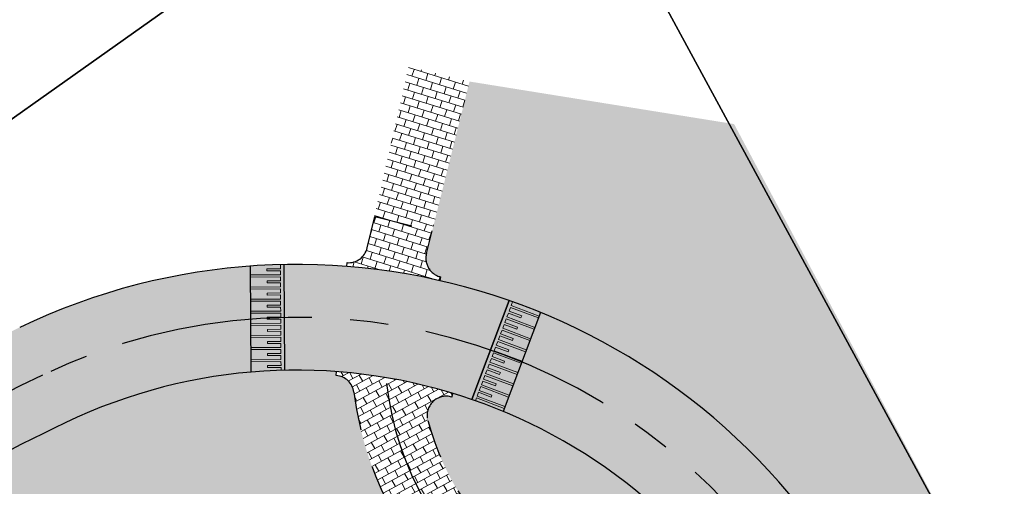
# Model space of a CAD drawing. Header units: metres. Extents: x 149090 to 161988, y 479090 to 487021.
# Tile 38 of 72: x 149228 to 149279, y 486721 to 486745. Entities that reach past the tile are written whole.
import ezdxf

# ---------------------------------------------------------------- set-up
doc = ezdxf.new("R2010")
doc.units = ezdxf.units.M
doc.linetypes.add('AM-AS', pattern=[16, 10, -2, 2, -2])
doc.linetypes.add('XX-HIDDEN', pattern=[4, 2, -2])
for name, color, linetype, lineweight, true_color in [('B-WE-KG-GRENS_PERCEEL-GV', 1, 'Continuous', 30, 0xff0000), ('IRP-V-verharding-rijbaan', 7, 'Continuous', 0, 0xffb061), ('N-WE-GR-STADSLANDBOUW-A', 7, 'Continuous', 35, 0xffff9e)]:
    doc.layers.add(name, color=color, linetype=linetype, lineweight=lineweight, true_color=true_color)
for name, color, linetype, lineweight in [('N-WE-AM-AS_FIETSPAD-G', 3, 'AM-AS', 30), ('N-WE-AM-AS_WEG-G', 10, 'AM-AS', 30), ('N-WE-VH-KANTOPSLUITING_VOORKANTBAND-G', 190, 'Continuous', 30), ('N-WE-VH-KANTVERHARDING-G', 7, 'Continuous', 30), ('N-WE-VH-MATERIAALGRENS-G', 7, 'XX-HIDDEN', 25), ('N-WE-VH-VERHARDING_ASFALT-A', 252, 'Continuous', 18), ('N-WE-VH-VERHARDING_TEGEL-A', 252, 'Continuous', 18), ('VRK-ontwerp', 2, 'Continuous', 0)]:
    doc.layers.add(name, color=color, linetype=linetype, lineweight=lineweight)

msp = doc.modelspace()

# ---------------------------------------------------------------- hatches: boundary and pattern name
at = {"layer": 'IRP-V-verharding-rijbaan', "transparency": 33554610}
h = msp.add_hatch(color=256, dxfattribs=at)
h.dxf.hatch_style = 1
edge = h.paths.add_edge_path()
edge.add_arc((149242.2671261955, 486698.7022529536), 33.48099544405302, 70.73830509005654, 91.14276036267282)
edge.add_line((149241.5993943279, 486732.1765892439), (149241.6339515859, 486726.676697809))
edge.add_arc((149242.2624584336, 486698.6837526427), 27.99999999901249, 71.02087204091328, 91.28620766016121, ccw=False)
edge.add_line((149251.3687218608, 486725.1615917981), (149253.3119488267, 486730.3090393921))
at = {"layer": 'N-WE-GR-STADSLANDBOUW-A', "transparency": 33554559}
h = msp.add_hatch(color=256, dxfattribs=at)
h.dxf.hatch_style = 1
edge = h.paths.add_edge_path()
edge.add_line((149297.8275541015, 486679.1480360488), (149296.0659132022, 486682.4151016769))
edge.add_line((149296.0659132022, 486682.4151016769), (149294.5255715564, 486681.5845310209))
edge.add_line((149294.5255715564, 486681.5845310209), (149279.1946076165, 486710.0166963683))
edge.add_line((149279.1946076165, 486710.0166963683), (149280.3471912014, 486710.8333473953))
edge.add_line((149280.3471912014, 486710.8333473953), (149265.0385, 486739.4975))
edge.add_line((149265.0385, 486739.4975), (149251.256, 486741.7119999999))
edge.add_line((149251.256, 486741.7119999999), (149249.236425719, 486733.6354659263))
edge.add_line((149249.236425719, 486733.6354659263), (149249.0099454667, 486732.7571360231))
edge.add_arc((149249.9800755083, 486732.5145505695), 0.999999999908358, 165.9608136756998, 256.5024593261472)
edge.add_line((149249.746671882, 486731.5421706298), (149249.6999911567, 486731.3476946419))
edge.add_arc((149242.262458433, 486698.683752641), 33.50000000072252, 28.939284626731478, 77.17253572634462, ccw=False)
edge.add_line((149271.5794126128, 486714.8938173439), (149284.241154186, 486691.9942358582))
edge.add_line((149284.241154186, 486691.9942358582), (149289.9077093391, 486681.6743884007))
edge.add_arc((149295.2098063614, 486684.5869062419), 6.049379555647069, 208.7806227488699, 286.8423794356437)
edge.add_arc((149300.4144988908, 486671.5319335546), 8.043463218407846, 108.76097020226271, 115.41437207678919, ccw=False)
h = msp.add_hatch(color=256, dxfattribs=at)
h.dxf.hatch_style = 1
edge = h.paths.add_edge_path()
edge.add_line((149249.9229517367, 486713.7618953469), (149267.1760614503, 486682.5585265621))
edge.add_arc((147531.5686176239, 485722.8985022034), 1983.249999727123, 28.33407760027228, 28.939284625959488, ccw=False)
edge.add_line((149277.2157995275, 486664.1723612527), (149305.206875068, 486612.2612817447))
edge.add_arc((151080.3405962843, 487569.4346357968), 2016.749998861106, 208.3340776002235, 208.9260292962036)
edge.add_line((149315.1904795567, 486593.9728870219), (149331.387947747, 486564.6627035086))
edge.add_line((149331.387947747, 486564.6627035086), (149330.4232587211, 486564.1341291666))
edge.add_line((149330.4232587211, 486564.1341291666), (149332.4788345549, 486560.4144549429))
edge.add_line((149332.4788345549, 486560.4144549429), (149334.3204739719, 486561.4236879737))
edge.add_line((149334.3204739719, 486561.4236879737), (149334.5733561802, 486561.5628665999))
edge.add_arc((149333.5723198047, 486563.2943186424), 2.000000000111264, 300.0342889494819, 388.9260292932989)
edge.add_line((149335.3228095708, 486564.2616787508), (149318.0350254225, 486595.5448472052))
edge.add_line((149318.0350254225, 486595.5448472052), (149308.0675095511, 486613.8037701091))
edge.add_line((149308.0675095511, 486613.8037701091), (149280.0764340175, 486665.7148496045))
edge.add_line((149280.0764340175, 486665.7148496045), (149270.0202435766, 486684.1311447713))
edge.add_line((149270.0202435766, 486684.1311447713), (149264.8221624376, 486693.5322119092))
edge.add_line((149264.8221624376, 486693.5322119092), (149256.3133393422, 486708.9209707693))
edge.add_arc((149243.842694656, 486702.0256447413), 14.2499999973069, 28.93928462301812, 53.58854308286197)
edge.add_arc((149262.8372489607, 486727.7784486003), 17.75000000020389, 187.2540888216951, 233.58854307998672, ccw=False)
edge.add_arc((149244.238425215, 486725.4114483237), 0.9988383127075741, 7.230319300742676, 85.83467601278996)
edge.add_line((149244.3109754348, 486726.407648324), (149244.3257519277, 486726.6076280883))
edge.add_arc((149242.2624584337, 486698.68375264), 28.00000000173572, 85.77409785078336, 97.8981777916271)
edge.add_arc((149242.3096729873, 486698.4732917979), 28.21495791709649, 97.93441867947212, 116.7738477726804)
edge.add_arc((149281.9347839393, 486615.6770867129), 119.9999999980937, 115.8569568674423, 125.2077496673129)
edge.add_line((149212.7496436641, 486713.7251176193), (149206.9970025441, 486709.6701188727))
edge.add_line((149206.9970025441, 486709.6701188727), (149157.0406436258, 486674.4146711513))
edge.add_line((149157.0406436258, 486674.4146711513), (149160.5542416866, 486669.4493138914))
edge.add_line((149160.5542416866, 486669.4493138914), (149221.5969439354, 486712.482837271))
edge.add_line((149221.5969439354, 486712.482837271), (149226.7683010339, 486713.8272838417))
edge.add_line((149226.7683010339, 486713.8272838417), (149232.3592129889, 486717.7945061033))
edge.add_arc((149239.3338475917, 486707.9069229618), 12.09999290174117, 28.939269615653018, 125.19888548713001, ccw=False)
h = msp.add_hatch(color=256, dxfattribs=at)
h.dxf.hatch_style = 1
edge = h.paths.add_edge_path()
edge.add_arc((147531.5686163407, 485722.8985015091), 1997.250001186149, 28.43090169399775, 28.93928462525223)
edge.add_line((149279.4279229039, 486689.3328819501), (149266.5027870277, 486712.6982618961))
edge.add_arc((149242.2624584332, 486698.6837526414), 28.00000000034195, 30.03428894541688, 73.12051696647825)
edge.add_line((149250.3925258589, 486725.4774459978), (149250.3344539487, 486725.2860624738))
edge.add_arc((149250.0440943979, 486724.3291448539), 0.9999999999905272, 73.12051696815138, 195.0893361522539)
edge.add_arc((149262.8372489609, 486727.7784486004), 14.2500000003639, 195.0893361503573, 233.5885430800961)
edge.add_arc((149243.8426946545, 486702.0256447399), 17.74999999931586, 28.9392846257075, 53.58854308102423, ccw=False)
edge.add_line((149259.3763047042, 486710.6145596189), (149267.8851277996, 486695.2258007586))
edge.add_line((149267.8851277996, 486695.2258007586), (149273.0832089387, 486685.8247336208))
edge.add_line((149273.0832089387, 486685.8247336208), (149281.1070208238, 486671.1697623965))
edge.add_arc((149282.8384728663, 486672.1707987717), 1.999999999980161, 210.0342889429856, 298.3591474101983)
edge.add_line((149283.7884666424, 486670.4108238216), (149287.5297416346, 486672.4302775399))
edge.add_arc((149287.0547447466, 486673.3102650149), 0.9999999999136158, 298.3591474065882, 388.4309016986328)
at = {"layer": 'N-WE-VH-VERHARDING_ASFALT-A', "transparency": 33554585}
h = msp.add_hatch(color=256, dxfattribs=at)
h.dxf.hatch_style = 1
edge = h.paths.add_edge_path()
edge.add_line((149121.242115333, 486655.8865141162), (149124.4150500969, 486651.3940214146))
edge.add_line((149124.4150500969, 486651.3940214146), (149212.7496436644, 486713.7251176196))
edge.add_arc((149281.9347839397, 486615.6770867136), 119.9999999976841, 115.85695686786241, 125.2077496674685, ccw=False)
edge.add_arc((149242.2913538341, 486698.5259198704), 28.15972074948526, 94.90312204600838, 116.78880705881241, ccw=False)
edge.add_line((149239.88450832, 486726.5825940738), (149239.8498613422, 486732.0967647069))
edge.add_arc((149242.2850499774, 486698.5526342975), 33.63240741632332, 94.15219261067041, 116.6473507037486)
edge.add_arc((149281.9347839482, 486615.6770866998), 125.5000000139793, 115.8569568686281, 125.2077496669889)
edge.add_line((149209.5786580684, 486718.2189857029), (149121.242115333, 486655.8865141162))
h = msp.add_hatch(color=256, dxfattribs=at)
h.dxf.hatch_style = 1
edge = h.paths.add_edge_path()
edge.add_line((149254.9483780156, 486729.6888722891), (149253.00656293, 486724.5403614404))
edge.add_arc((149242.2624584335, 486698.6837526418), 27.9999999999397, 30.034288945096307, 67.43582373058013, ccw=False)
edge.add_line((149266.5027870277, 486712.6982618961), (149284.2411395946, 486680.5778089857))
edge.add_line((149284.2411395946, 486680.5778089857), (149289.0692612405, 486683.2104562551))
edge.add_line((149289.0692612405, 486683.2104562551), (149283.5730265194, 486693.2025881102))
edge.add_line((149283.5730265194, 486693.2025881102), (149271.2642801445, 486715.4511119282))
edge.add_arc((149242.2624584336, 486698.6837526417), 33.49999999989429, 30.03428894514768, 67.7477992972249)
at = {"layer": 'N-WE-VH-VERHARDING_TEGEL-A'}
h = msp.add_hatch(dxfattribs=at)
h.set_pattern_fill('AVH-TEGEL_150X300_HALFST', color=256, scale=2.5, angle=39.5992631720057, pattern_type=2)
h.set_pattern_definition([(342.731598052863, (-153131.4263289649, 817689.4507283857), (0.1113181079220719, 0.3580967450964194), []), (72.73159805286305, (-153131.4263289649, 817689.4507283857), (-0.7161934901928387, 0.2226362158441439), [0.3749999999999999, -0.3749999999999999]), (72.73159805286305, (-153131.0682322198, 817689.3394102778), (-0.7161934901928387, 0.2226362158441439), [-0.3749999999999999, 0.3749999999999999])])
edge = h.paths.add_edge_path()
edge.add_line((149249.6999911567, 486731.3476946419), (149249.746671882, 486731.5421706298))
edge.add_arc((149249.9793646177, 486732.5141195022), 0.9994150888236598, 165.9269525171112, 256.5363204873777, ccw=False)
edge.add_line((149249.0099454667, 486732.7571360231), (149251.256, 486741.7119999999))
edge.add_line((149251.256, 486741.7119999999), (149248.083, 486742.4764999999))
edge.add_line((149248.083, 486742.4764999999), (149245.9216929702, 486733.0467686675))
edge.add_arc((149244.9491668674, 486733.2795878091), 1.000005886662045, 265.4253429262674, 346.53697732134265, ccw=False)
edge.add_line((149244.8694083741, 486732.2827676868), (149244.8516465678, 486732.0835579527))
edge.add_arc((149242.2619970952, 486698.6813177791), 33.50247652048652, 77.17269093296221, 85.56677136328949, ccw=False)
h = msp.add_hatch(dxfattribs=at)
h.set_pattern_fill('AVH-TEGEL_150X300_HALFST', color=256, scale=2.5, angle=85.45968935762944, pattern_type=2)
h.set_pattern_definition([(28.59202423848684, (150053.3629572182, 485426.806183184), (-0.1794636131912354, 0.3292686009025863), []), (118.5920242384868, (150053.3629572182, 485426.806183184), (-0.6585372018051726, -0.3589272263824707), [0.375, -0.375]), (118.5920242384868, (150053.6922258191, 485426.9856467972), (-0.6585372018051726, -0.3589272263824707), [-0.375, 0.375])])
edge = h.paths.add_edge_path()
edge.add_line((149267.8851277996, 486695.2258007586), (149259.3763047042, 486710.6145596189))
edge.add_arc((149243.8426946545, 486702.0256447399), 17.74999999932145, 28.93928462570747, 53.58854308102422)
edge.add_arc((149262.8372489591, 486727.7784485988), 14.24999999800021, 212.8337338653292, 233.5885430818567, ccw=False)
edge.add_arc((149262.8372489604, 486727.7784486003), 14.24999999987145, 195.0893361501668, 212.8337338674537, ccw=False)
edge.add_arc((149250.0440943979, 486724.3291448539), 1.000000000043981, 73.12051696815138, 195.0893361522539, ccw=False)
edge.add_line((149250.3344539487, 486725.2860624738), (149250.3925258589, 486725.4774459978))
edge.add_arc((149242.2624584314, 486698.683752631), 28.00000001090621, 73.12051696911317, 85.77409784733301)
edge.add_line((149244.3257519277, 486726.6076280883), (149244.3109754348, 486726.407648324))
edge.add_arc((149244.238425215, 486725.4114483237), 0.9988383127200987, 7.2303193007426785, 85.83467601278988, ccw=False)
edge.add_arc((149262.8372489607, 486727.7784486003), 17.75000000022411, 187.2540888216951, 233.5885430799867)
edge.add_arc((149243.8426946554, 486702.0256447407), 14.2499999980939, 28.93928462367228, 53.58854308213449, ccw=False)
edge.add_line((149256.3133393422, 486708.9209707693), (149264.8221624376, 486693.5322119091))
edge.add_line((149264.8221624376, 486693.5322119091), (149267.8851277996, 486695.2258007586))
at = {"layer": 'VRK-ontwerp', "true_color": 0x636466, "transparency": 33554602}
h = msp.add_hatch(color=251, dxfattribs=at)
edge = h.paths.add_edge_path()
edge.add_arc((149242.2624584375, 486698.683752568), 33.50000007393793, 91.47624491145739, 94.12989259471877)
edge.add_line((149239.8498613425, 486732.0967647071), (149239.8527275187, 486731.6406041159))
edge.add_line((149239.8527275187, 486731.6406041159), (149241.4026969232, 486731.6503429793))
edge.add_line((149241.4026969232, 486731.6503429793), (149241.4013774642, 486731.8603388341))
edge.add_line((149241.4013774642, 486731.8603388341), (149240.7013912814, 486731.8559406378))
edge.add_line((149240.7013912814, 486731.8559406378), (149240.7007315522, 486731.9609385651))
edge.add_line((149240.7007315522, 486731.9609385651), (149241.4007177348, 486731.9653367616))
edge.add_line((149241.4007177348, 486731.9653367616), (149241.3994152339, 486732.1726337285))
at = {"layer": 'VRK-ontwerp', "true_color": 0xf9fdfe}
h = msp.add_hatch(color=7, dxfattribs=at)
edge = h.paths.add_edge_path()
edge.add_arc((149242.2624586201, 486698.683744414), 33.50000822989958, 91.20676752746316, 91.47624486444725)
edge.add_line((149241.3994152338, 486732.1726337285), (149241.4007177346, 486731.9653367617))
edge.add_line((149241.4007177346, 486731.9653367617), (149240.700731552, 486731.9609385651))
edge.add_line((149240.700731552, 486731.9609385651), (149240.7013912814, 486731.8559406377))
edge.add_line((149240.7013912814, 486731.8559406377), (149241.4013774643, 486731.8603388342))
edge.add_line((149241.4013774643, 486731.8603388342), (149241.4026969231, 486731.6503429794))
edge.add_line((149241.4026969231, 486731.6503429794), (149239.8527275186, 486731.6406041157))
edge.add_line((149239.8527275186, 486731.6406041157), (149239.8533872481, 486731.5356061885))
edge.add_line((149239.8533872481, 486731.5356061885), (149241.4033566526, 486731.5453450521))
edge.add_line((149241.4033566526, 486731.5453450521), (149241.4046761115, 486731.3353491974))
edge.add_line((149241.4046761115, 486731.3353491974), (149240.7046899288, 486731.3309510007))
edge.add_line((149240.7046899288, 486731.3309510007), (149240.7053496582, 486731.2259530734))
edge.add_line((149240.7053496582, 486731.2259530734), (149241.4053358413, 486731.2303512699))
edge.add_line((149241.4053358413, 486731.2303512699), (149241.4066553, 486731.0203554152))
edge.add_line((149241.4066553, 486731.0203554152), (149239.8566858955, 486731.0106165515))
edge.add_line((149239.8566858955, 486731.0106165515), (149239.857345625, 486730.9056186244))
edge.add_line((149239.857345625, 486730.9056186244), (149241.4073150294, 486730.9153574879))
edge.add_line((149241.4073150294, 486730.9153574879), (149241.4086344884, 486730.7053616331))
edge.add_line((149241.4086344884, 486730.7053616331), (149240.7086483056, 486730.7009634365))
edge.add_line((149240.7086483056, 486730.7009634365), (149240.7093080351, 486730.5959655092))
edge.add_line((149240.7093080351, 486730.5959655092), (149241.4092942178, 486730.6003637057))
edge.add_line((149241.4092942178, 486730.6003637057), (149241.4106136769, 486730.3903678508))
edge.add_line((149241.4106136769, 486730.3903678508), (149239.8606442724, 486730.3806289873))
edge.add_line((149239.8606442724, 486730.3806289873), (149239.8613040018, 486730.27563106))
edge.add_line((149239.8613040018, 486730.27563106), (149241.4112734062, 486730.2853699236))
edge.add_line((149241.4112734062, 486730.2853699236), (149241.4125928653, 486730.0753740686))
edge.add_line((149241.4125928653, 486730.0753740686), (149240.7126066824, 486730.0709758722))
edge.add_line((149240.7126066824, 486730.0709758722), (149240.7132664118, 486729.9659779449))
edge.add_line((149240.7132664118, 486729.9659779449), (149241.4132525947, 486729.9703761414))
edge.add_line((149241.4132525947, 486729.9703761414), (149241.4145720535, 486729.7603802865))
edge.add_line((149241.4145720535, 486729.7603802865), (149239.8646026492, 486729.7506414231))
edge.add_line((149239.8646026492, 486729.7506414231), (149239.8652623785, 486729.6456434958))
edge.add_line((149239.8652623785, 486729.6456434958), (149241.4152317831, 486729.6553823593))
edge.add_line((149241.4152317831, 486729.6553823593), (149241.416551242, 486729.4453865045))
edge.add_line((149241.416551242, 486729.4453865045), (149240.7165650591, 486729.440988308))
edge.add_line((149240.7165650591, 486729.440988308), (149240.7172247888, 486729.3359903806))
edge.add_line((149240.7172247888, 486729.3359903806), (149241.4172109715, 486729.3403885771))
edge.add_line((149241.4172109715, 486729.3403885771), (149241.4185304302, 486729.1303927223))
edge.add_line((149241.4185304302, 486729.1303927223), (149239.8685610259, 486729.1206538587))
edge.add_line((149239.8685610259, 486729.1206538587), (149239.8692207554, 486729.0156559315))
edge.add_line((149239.8692207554, 486729.0156559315), (149241.4191901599, 486729.0253947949))
edge.add_line((149241.4191901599, 486729.0253947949), (149241.4205096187, 486728.8153989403))
edge.add_line((149241.4205096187, 486728.8153989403), (149240.7205234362, 486728.8110007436))
edge.add_line((149240.7205234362, 486728.8110007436), (149240.7211831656, 486728.7060028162))
edge.add_line((149240.7211831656, 486728.7060028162), (149241.4211693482, 486728.7104010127))
edge.add_line((149241.4211693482, 486728.7104010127), (149241.4224888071, 486728.5004051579))
edge.add_line((149241.4224888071, 486728.5004051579), (149239.8725194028, 486728.4906662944))
edge.add_line((149239.8725194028, 486728.4906662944), (149239.8731791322, 486728.385668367))
edge.add_line((149239.8731791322, 486728.385668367), (149241.4231485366, 486728.3954072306))
edge.add_line((149241.4231485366, 486728.3954072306), (149241.4244679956, 486728.1854113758))
edge.add_line((149241.4244679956, 486728.1854113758), (149240.724481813, 486728.1810131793))
edge.add_line((149240.724481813, 486728.1810131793), (149240.7251415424, 486728.0760152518))
edge.add_line((149240.7251415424, 486728.0760152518), (149241.4251277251, 486728.0804134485))
edge.add_line((149241.4251277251, 486728.0804134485), (149241.426447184, 486727.8704175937))
edge.add_line((149241.426447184, 486727.8704175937), (149239.8764777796, 486727.8606787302))
edge.add_line((149239.8764777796, 486727.8606787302), (149239.8771375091, 486727.7556808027))
edge.add_line((149239.8771375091, 486727.7556808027), (149241.4271069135, 486727.7654196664))
edge.add_line((149241.4271069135, 486727.7654196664), (149241.4284263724, 486727.5554238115))
edge.add_line((149241.4284263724, 486727.5554238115), (149240.7284401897, 486727.5510256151))
edge.add_line((149240.7284401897, 486727.5510256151), (149240.7290999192, 486727.4460276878))
edge.add_line((149240.7290999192, 486727.4460276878), (149241.4290861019, 486727.4504258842))
edge.add_line((149241.4290861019, 486727.4504258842), (149241.4304055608, 486727.2404300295))
edge.add_line((149241.4304055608, 486727.2404300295), (149239.8804361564, 486727.2306911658))
edge.add_line((149239.8804361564, 486727.2306911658), (149239.8810958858, 486727.1256932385))
edge.add_line((149239.8810958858, 486727.1256932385), (149241.4310652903, 486727.135432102))
edge.add_line((149241.4310652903, 486727.135432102), (149241.4323847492, 486726.925436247))
edge.add_line((149241.4323847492, 486726.925436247), (149240.7323985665, 486726.9210380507))
edge.add_line((149240.7323985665, 486726.9210380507), (149240.733058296, 486726.8160401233))
edge.add_line((149240.733058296, 486726.8160401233), (149241.4330444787, 486726.8204383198))
edge.add_line((149241.4330444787, 486726.8204383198), (149241.4339803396, 486726.6714932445))
edge.add_line((149241.4339803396, 486726.6714932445), (149241.6339515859, 486726.6766978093))
edge.add_line((149241.6339515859, 486726.6766978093), (149241.5993943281, 486732.176589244))
edge.add_line((149241.5993943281, 486732.176589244), (149241.5569313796, 486732.1763224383))
at = {"layer": 'VRK-ontwerp', "true_color": 0x636466, "transparency": 33554602}
for points in [[(149239.8533872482, 486731.5356061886), (149239.8566858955, 486731.0106165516), (149241.4066552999, 486731.0203554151), (149241.405335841, 486731.2303512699), (149240.7053496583, 486731.2259530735), (149240.704689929, 486731.3309510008), (149241.4046761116, 486731.3353491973), (149241.4033566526, 486731.545345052)], [(149239.857345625, 486730.9056186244), (149239.8606442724, 486730.3806289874), (149241.4106136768, 486730.3903678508), (149241.4092942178, 486730.6003637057), (149240.709308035, 486730.5959655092), (149240.7086483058, 486730.7009634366), (149241.4086344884, 486730.705361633), (149241.4073150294, 486730.9153574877)], [(149239.8613040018, 486730.27563106), (149239.8646026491, 486729.750641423), (149241.4145720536, 486729.7603802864), (149241.4132525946, 486729.9703761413), (149240.7132664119, 486729.9659779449), (149240.7126066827, 486730.0709758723), (149241.4125928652, 486730.0753740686), (149241.4112734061, 486730.2853699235)], [(149254.656455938, 486728.9148727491), (149254.8417258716, 486729.4060957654), (149253.3914483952, 486729.9530831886), (149253.3173404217, 486729.756593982), (149253.9723044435, 486729.5095674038), (149253.9352504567, 486729.4113228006), (149253.280286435, 486729.6583493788), (149253.2061784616, 486729.4618601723)], [(149239.8652623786, 486729.6456434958), (149239.8685610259, 486729.1206538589), (149241.4185304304, 486729.1303927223), (149241.4172109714, 486729.3403885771), (149240.7172247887, 486729.3359903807), (149240.7165650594, 486729.4409883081), (149241.4165512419, 486729.4453865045), (149241.4152317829, 486729.6553823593)], [(149239.8692207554, 486729.0156559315), (149239.8725194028, 486728.4906662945), (149241.4224888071, 486728.5004051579), (149241.4211693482, 486728.7104010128), (149240.7211831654, 486728.7060028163), (149240.7205234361, 486728.8110007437), (149241.4205096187, 486728.8153989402), (149241.4191901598, 486729.0253947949)], [(149254.4341320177, 486728.3254051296), (149254.6194019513, 486728.816628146), (149253.1691244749, 486729.363615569), (149253.0950165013, 486729.1671263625), (149253.7499805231, 486728.9200997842), (149253.7129265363, 486728.8218551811), (149253.0579625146, 486729.0688817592), (149252.9838545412, 486728.8723925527)], [(149239.8731791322, 486728.385668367), (149239.8764777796, 486727.86067873), (149241.4264471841, 486727.8704175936), (149241.4251277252, 486728.0804134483), (149240.7251415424, 486728.076015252), (149240.7244818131, 486728.1810131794), (149241.4244679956, 486728.1854113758), (149241.4231485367, 486728.3954072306)], [(149254.2118080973, 486727.7359375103), (149254.3970780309, 486728.2271605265), (149252.9468005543, 486728.7741479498), (149252.8726925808, 486728.5776587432), (149253.5276566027, 486728.3306321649), (149253.4906026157, 486728.2323875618), (149252.8356385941, 486728.47941414), (149252.7615306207, 486728.2829249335)], [(149253.989484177, 486727.1464698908), (149254.1747541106, 486727.6376929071), (149252.7244766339, 486728.1846803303), (149252.6503686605, 486727.9881911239), (149253.3053326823, 486727.7411645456), (149253.2682786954, 486727.6429199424), (149252.6133146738, 486727.8899465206), (149252.5392067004, 486727.693457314)], [(149239.8771375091, 486727.7556808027), (149239.8804361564, 486727.2306911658), (149241.4304055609, 486727.2404300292), (149241.429086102, 486727.4504258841), (149240.7290999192, 486727.4460276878), (149240.7284401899, 486727.5510256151), (149241.4284263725, 486727.5554238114), (149241.4271069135, 486727.7654196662)], [(149253.7671602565, 486726.5570022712), (149253.9524301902, 486727.0482252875), (149252.5021527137, 486727.5952127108), (149252.4280447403, 486727.3987235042), (149253.083008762, 486727.1516969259), (149253.0459547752, 486727.0534523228), (149252.3909907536, 486727.300478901), (149252.3168827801, 486727.1039896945)], [(149253.5448363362, 486725.9675346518), (149253.7301062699, 486726.458757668), (149252.2798287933, 486727.0057450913), (149252.2057208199, 486726.8092558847), (149252.8606848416, 486726.5622293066), (149252.8236308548, 486726.4639847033), (149252.1686668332, 486726.7110112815), (149252.0945588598, 486726.514522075)], [(149253.322512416, 486725.3780670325), (149253.5077823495, 486725.8692900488), (149252.057504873, 486726.4162774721), (149251.9833968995, 486726.2197882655), (149252.6383609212, 486725.9727616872), (149252.6013069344, 486725.874517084), (149251.9463429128, 486726.1215436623), (149251.8722349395, 486725.9250544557)], [(149253.1001884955, 486724.7885994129), (149253.2854584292, 486725.2798224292), (149251.8351809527, 486725.8268098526), (149251.7610729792, 486725.6303206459), (149252.4160370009, 486725.3832940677), (149252.3789830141, 486725.2850494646), (149251.7240189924, 486725.5320760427), (149251.649911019, 486725.3355868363)]]:
    msp.add_hatch(color=251, dxfattribs=at).paths.add_polyline_path(points)
at = {"layer": 'VRK-ontwerp', "true_color": 0xf9fdfe}
h = msp.add_hatch(color=7, dxfattribs=at)
edge = h.paths.add_edge_path()
edge.add_arc((149249.4943462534, 486719.5726179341), 5.894892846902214, 69.4991975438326, 71.44358541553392)
edge.add_line((149251.3703265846, 486725.1610398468), (149253.3119488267, 486730.3090393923))
edge.add_line((149253.3119488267, 486730.3090393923), (149253.5006025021, 486730.2424933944))
edge.add_line((149253.5006025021, 486730.2424933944), (149253.428502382, 486730.0513277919))
edge.add_line((149253.428502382, 486730.0513277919), (149254.8787798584, 486729.5043403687))
edge.add_line((149254.8787798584, 486729.5043403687), (149254.8417258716, 486729.4060957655))
edge.add_line((149254.8417258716, 486729.4060957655), (149253.3914483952, 486729.9530831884))
edge.add_line((149253.3914483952, 486729.9530831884), (149253.3173404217, 486729.7565939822))
edge.add_line((149253.3173404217, 486729.7565939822), (149253.9723044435, 486729.509567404))
edge.add_line((149253.9723044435, 486729.509567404), (149253.9352504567, 486729.4113228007))
edge.add_line((149253.9352504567, 486729.4113228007), (149253.280286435, 486729.658349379))
edge.add_line((149253.280286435, 486729.658349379), (149253.2061784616, 486729.4618601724))
edge.add_line((149253.2061784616, 486729.4618601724), (149254.656455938, 486728.9148727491))
edge.add_line((149254.656455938, 486728.9148727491), (149254.6194019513, 486728.816628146))
edge.add_line((149254.6194019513, 486728.816628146), (149253.1691244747, 486729.3636155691))
edge.add_line((149253.1691244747, 486729.3636155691), (149253.0950165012, 486729.1671263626))
edge.add_line((149253.0950165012, 486729.1671263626), (149253.7499805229, 486728.9200997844))
edge.add_line((149253.7499805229, 486728.9200997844), (149253.7129265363, 486728.8218551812))
edge.add_line((149253.7129265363, 486728.8218551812), (149253.0579625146, 486729.0688817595))
edge.add_line((149253.0579625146, 486729.0688817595), (149252.9838545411, 486728.8723925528))
edge.add_line((149252.9838545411, 486728.8723925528), (149254.4341320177, 486728.3254051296))
edge.add_line((149254.4341320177, 486728.3254051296), (149254.3970780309, 486728.2271605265))
edge.add_line((149254.3970780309, 486728.2271605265), (149252.9468005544, 486728.7741479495))
edge.add_line((149252.9468005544, 486728.7741479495), (149252.8726925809, 486728.5776587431))
edge.add_line((149252.8726925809, 486728.5776587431), (149253.5276566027, 486728.3306321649))
edge.add_line((149253.5276566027, 486728.3306321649), (149253.4906026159, 486728.2323875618))
edge.add_line((149253.4906026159, 486728.2323875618), (149252.8356385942, 486728.4794141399))
edge.add_line((149252.8356385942, 486728.4794141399), (149252.7615306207, 486728.2829249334))
edge.add_line((149252.7615306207, 486728.2829249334), (149254.2118080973, 486727.7359375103))
edge.add_line((149254.2118080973, 486727.7359375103), (149254.1747541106, 486727.637692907))
edge.add_line((149254.1747541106, 486727.637692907), (149252.724476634, 486728.1846803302))
edge.add_line((149252.724476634, 486728.1846803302), (149252.6503686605, 486727.9881911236))
edge.add_line((149252.6503686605, 486727.9881911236), (149253.3053326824, 486727.7411645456))
edge.add_line((149253.3053326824, 486727.7411645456), (149253.2682786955, 486727.6429199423))
edge.add_line((149253.2682786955, 486727.6429199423), (149252.6133146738, 486727.8899465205))
edge.add_line((149252.6133146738, 486727.8899465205), (149252.5392067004, 486727.6934573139))
edge.add_line((149252.5392067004, 486727.6934573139), (149253.989484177, 486727.1464698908))
edge.add_line((149253.989484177, 486727.1464698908), (149253.9524301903, 486727.0482252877))
edge.add_line((149253.9524301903, 486727.0482252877), (149252.5021527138, 486727.5952127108))
edge.add_line((149252.5021527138, 486727.5952127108), (149252.4280447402, 486727.3987235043))
edge.add_line((149252.4280447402, 486727.3987235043), (149253.0830087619, 486727.1516969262))
edge.add_line((149253.0830087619, 486727.1516969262), (149253.0459547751, 486727.0534523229))
edge.add_line((149253.0459547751, 486727.0534523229), (149252.3909907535, 486727.3004789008))
edge.add_line((149252.3909907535, 486727.3004789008), (149252.3168827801, 486727.1039896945))
edge.add_line((149252.3168827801, 486727.1039896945), (149253.7671602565, 486726.5570022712))
edge.add_line((149253.7671602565, 486726.5570022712), (149253.7301062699, 486726.4587576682))
edge.add_line((149253.7301062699, 486726.4587576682), (149252.2798287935, 486727.0057450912))
edge.add_line((149252.2798287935, 486727.0057450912), (149252.2057208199, 486726.8092558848))
edge.add_line((149252.2057208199, 486726.8092558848), (149252.8606848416, 486726.5622293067))
edge.add_line((149252.8606848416, 486726.5622293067), (149252.823630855, 486726.4639847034))
edge.add_line((149252.823630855, 486726.4639847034), (149252.1686668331, 486726.7110112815))
edge.add_line((149252.1686668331, 486726.7110112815), (149252.0945588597, 486726.514522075))
edge.add_line((149252.0945588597, 486726.514522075), (149253.5448363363, 486725.9675346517))
edge.add_line((149253.5448363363, 486725.9675346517), (149253.5077823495, 486725.8692900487))
edge.add_line((149253.5077823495, 486725.8692900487), (149252.0575048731, 486726.416277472))
edge.add_line((149252.0575048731, 486726.416277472), (149251.9833968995, 486726.2197882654))
edge.add_line((149251.9833968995, 486726.2197882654), (149252.6383609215, 486725.9727616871))
edge.add_line((149252.6383609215, 486725.9727616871), (149252.6013069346, 486725.874517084))
edge.add_line((149252.6013069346, 486725.874517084), (149251.9463429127, 486726.1215436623))
edge.add_line((149251.9463429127, 486726.1215436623), (149251.8722349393, 486725.9250544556))
edge.add_line((149251.8722349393, 486725.9250544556), (149253.322512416, 486725.3780670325))
edge.add_line((149253.322512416, 486725.3780670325), (149253.2854584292, 486725.2798224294))
edge.add_line((149253.2854584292, 486725.2798224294), (149251.8351809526, 486725.8268098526))
edge.add_line((149251.8351809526, 486725.8268098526), (149251.7610729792, 486725.6303206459))
edge.add_line((149251.7610729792, 486725.6303206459), (149252.4160370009, 486725.3832940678))
edge.add_line((149252.4160370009, 486725.3832940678), (149252.3789830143, 486725.2850494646))
edge.add_line((149252.3789830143, 486725.2850494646), (149251.7240189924, 486725.5320760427))
edge.add_line((149251.7240189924, 486725.5320760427), (149251.649911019, 486725.3355868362))
edge.add_line((149251.649911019, 486725.3355868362), (149253.1001884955, 486724.7885994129))
edge.add_line((149253.1001884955, 486724.7885994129), (149253.0631345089, 486724.6903548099))
edge.add_line((149253.0631345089, 486724.6903548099), (149251.6128570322, 486725.237342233))
edge.add_line((149251.6128570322, 486725.237342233), (149251.5588585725, 486725.0941712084))
at = {"layer": 'VRK-ontwerp', "true_color": 0x636466, "transparency": 33554602}
h = msp.add_hatch(color=251, dxfattribs=at)
edge = h.paths.add_edge_path()
edge.add_arc((149242.2623436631, 486698.6834525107), 33.50032124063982, 67.74693407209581, 70.39904959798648)
edge.add_line((149253.5006025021, 486730.2424933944), (149253.428502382, 486730.0513277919))
edge.add_line((149253.428502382, 486730.0513277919), (149254.8787798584, 486729.5043403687))
edge.add_line((149254.8787798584, 486729.5043403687), (149254.9488531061, 486729.688677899))
h = msp.add_hatch(color=251, dxfattribs=at)
edge = h.paths.add_edge_path()
edge.add_arc((149242.2624584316, 486698.6837526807), 27.99999996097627, 91.69538961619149, 94.87181501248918)
edge.add_line((149239.88450832, 486726.5825940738), (149239.8810958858, 486727.1256932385))
edge.add_line((149239.8810958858, 486727.1256932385), (149241.4310652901, 486727.135432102))
edge.add_line((149241.4310652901, 486727.135432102), (149241.4323847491, 486726.9254362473))
edge.add_line((149241.4323847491, 486726.9254362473), (149240.7323985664, 486726.9210380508))
edge.add_line((149240.7323985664, 486726.9210380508), (149240.7330582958, 486726.8160401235))
edge.add_line((149240.7330582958, 486726.8160401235), (149241.4330444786, 486726.8204383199))
edge.add_line((149241.4330444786, 486726.8204383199), (149241.4340556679, 486726.6714954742))
h = msp.add_hatch(color=251, dxfattribs=at)
edge = h.paths.add_edge_path()
edge.add_arc((149242.2624584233, 486698.6837526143), 28.00000002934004, 67.43582373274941, 70.60800702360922)
edge.add_line((149251.5592792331, 486725.0952865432), (149251.6128570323, 486725.2373422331))
edge.add_line((149251.6128570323, 486725.2373422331), (149253.0631345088, 486724.6903548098))
edge.add_line((149253.0631345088, 486724.6903548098), (149253.0065629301, 486724.5403614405))

# ---------------------------------------------------------------- linework, layer by layer
at = {"layer": 'B-WE-KG-GRENS_PERCEEL-GV'}
msp.add_lwpolyline([(149135.0719852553, 486674.4057159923), (149254.304, 486758.826), (149341.0362045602, 486820.2356208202)], dxfattribs=at)
at = {"layer": 'B-WE-KG-GRENS_PERCEEL-GV', "flags": 128}
for points in [[(149341.0362045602, 486820.2356208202), (149254.304, 486758.826), (149281.564, 486708.591)], [(149480.27, 486349.23), (149468.199, 486370.684), (149442.68, 486416.04), (149392.415, 486506.265), (149388.351, 486513.603), (149351.685, 486579.815), (149312.375, 486651.81), (149281.564, 486708.591), (149254.304, 486758.826), (149135.0719852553, 486674.4057159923)]]:
    msp.add_lwpolyline(points, dxfattribs=at)
at = {"layer": 'N-WE-AM-AS_FIETSPAD-G'}
msp.add_arc((149262.8372489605, 486727.7784486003), 16, 186.405679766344, 233.5885430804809, dxfattribs=at)
at = {"layer": 'N-WE-AM-AS_WEG-G'}
for centre, radius, start, end in [((149242.2624584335, 486698.6837526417), 30.75, 28.9392846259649, 115.5450683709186), ((149281.9347839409, 486615.6770867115), 122.7500000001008, 115.5450683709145, 125.2077496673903)]:
    msp.add_arc(centre, radius, start, end, dxfattribs=at)
at = {"layer": 'N-WE-VH-KANTOPSLUITING_VOORKANTBAND-G', "lineweight": 5}
for p, q in [((149240.7007315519, 486731.9609385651), (149241.4007177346, 486731.9653367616)), ((149240.700731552, 486731.960938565), (149240.7013912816, 486731.8559406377)), ((149241.3994152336, 486732.1726337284), (149241.4007177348, 486731.9653367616)), ((149241.599394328, 486732.176589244), (149241.6339515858, 486726.6766978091)), ((149239.8527275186, 486731.6406041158), (149241.4026969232, 486731.6503429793)), ((149239.8533872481, 486731.5356061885), (149241.4033566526, 486731.5453450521)), ((149240.7013912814, 486731.8559406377), (149241.4013774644, 486731.8603388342)), ((149241.4013774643, 486731.8603388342), (149241.4026969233, 486731.6503429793)), ((149241.4033566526, 486731.5453450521), (149241.4046761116, 486731.3353491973)), ((149239.8566858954, 486731.0106165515), (149241.4066552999, 486731.0203554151)), ((149240.7046899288, 486731.3309510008), (149241.4046761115, 486731.3353491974)), ((149240.7046899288, 486731.3309510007), (149240.7053496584, 486731.2259530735)), ((149240.7053496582, 486731.2259530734), (149241.4053358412, 486731.2303512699)), ((149241.4053358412, 486731.2303512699), (149241.4066553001, 486731.0203554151)), ((149239.8573456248, 486730.9056186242), (149241.4073150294, 486730.9153574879)), ((149240.7086483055, 486730.7009634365), (149241.4086344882, 486730.7053616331)), ((149240.7086483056, 486730.7009634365), (149240.7093080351, 486730.5959655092)), ((149240.7093080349, 486730.5959655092), (149241.4092942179, 486730.6003637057)), ((149241.4073150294, 486730.9153574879), (149241.4086344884, 486730.705361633)), ((149241.4092942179, 486730.6003637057), (149241.4106136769, 486730.3903678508)), ((149239.8606442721, 486730.3806289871), (149241.4106136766, 486730.3903678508)), ((149239.8613040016, 486730.27563106), (149241.4112734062, 486730.2853699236)), ((149240.7126066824, 486730.0709758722), (149241.4125928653, 486730.0753740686)), ((149240.7126066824, 486730.0709758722), (149240.7132664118, 486729.965977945)), ((149240.7132664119, 486729.9659779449), (149241.4132525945, 486729.9703761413)), ((149241.4112734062, 486730.2853699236), (149241.4125928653, 486730.0753740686)), ((149241.4132525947, 486729.9703761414), (149241.4145720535, 486729.7603802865)), ((149251.3703265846, 486725.1610398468), (149253.3119488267, 486730.3090393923)), ((149253.3173404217, 486729.756593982), (149253.3914483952, 486729.9530831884)), ((149254.8417258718, 486729.4060957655), (149253.3914483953, 486729.9530831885)), ((149253.428502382, 486730.0513277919), (149253.5006025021, 486730.2424933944)), ((149254.8787798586, 486729.5043403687), (149253.428502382, 486730.0513277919)), ((149239.8646026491, 486729.750641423), (149241.4145720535, 486729.7603802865)), ((149239.8652623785, 486729.6456434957), (149241.4152317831, 486729.6553823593)), ((149240.7165650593, 486729.440988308), (149241.4165512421, 486729.4453865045)), ((149240.7165650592, 486729.4409883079), (149240.7172247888, 486729.3359903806)), ((149241.4152317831, 486729.6553823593), (149241.416551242, 486729.4453865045)), ((149253.2061784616, 486729.4618601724), (149253.280286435, 486729.6583493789)), ((149254.6564559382, 486728.9148727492), (149253.2061784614, 486729.4618601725)), ((149253.9352504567, 486729.4113228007), (149253.2802864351, 486729.658349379)), ((149253.9723044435, 486729.509567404), (149253.3173404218, 486729.7565939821)), ((149253.9352504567, 486729.4113228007), (149253.9723044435, 486729.509567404)), ((149239.8685610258, 486729.1206538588), (149241.4185304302, 486729.1303927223)), ((149239.8692207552, 486729.0156559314), (149241.4191901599, 486729.0253947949)), ((149240.7172247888, 486729.3359903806), (149241.4172109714, 486729.3403885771)), ((149241.4172109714, 486729.3403885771), (149241.4185304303, 486729.1303927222)), ((149241.4191901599, 486729.0253947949), (149241.4205096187, 486728.8153989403)), ((149252.9838545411, 486728.8723925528), (149253.0579625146, 486729.0688817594)), ((149254.4341320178, 486728.3254051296), (149252.9838545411, 486728.8723925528)), ((149253.7129265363, 486728.8218551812), (149253.0579625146, 486729.0688817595)), ((149253.0950165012, 486729.1671263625), (149253.1691244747, 486729.3636155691)), ((149253.7499805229, 486728.9200997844), (149253.0950165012, 486729.1671263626)), ((149254.6194019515, 486728.816628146), (149253.1691244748, 486729.363615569)), ((149253.7129265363, 486728.8218551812), (149253.7499805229, 486728.9200997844)), ((149239.8725194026, 486728.4906662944), (149241.4224888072, 486728.5004051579)), ((149239.8731791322, 486728.385668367), (149241.4231485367, 486728.3954072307)), ((149240.7205234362, 486728.8110007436), (149241.4205096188, 486728.8153989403)), ((149240.7205234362, 486728.8110007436), (149240.7211831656, 486728.7060028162)), ((149240.7211831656, 486728.7060028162), (149241.4211693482, 486728.7104010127)), ((149241.4211693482, 486728.7104010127), (149241.4224888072, 486728.5004051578)), ((149241.4231485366, 486728.3954072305), (149241.4244679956, 486728.1854113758)), ((149252.7615306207, 486728.2829249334), (149252.8356385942, 486728.4794141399)), ((149253.4906026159, 486728.2323875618), (149252.8356385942, 486728.4794141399)), ((149252.8726925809, 486728.577658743), (149252.9468005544, 486728.7741479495)), ((149253.5276566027, 486728.3306321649), (149252.8726925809, 486728.5776587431)), ((149254.3970780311, 486728.2271605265), (149252.9468005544, 486728.7741479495)), ((149239.8764777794, 486727.8606787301), (149241.4264471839, 486727.8704175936)), ((149240.724481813, 486728.1810131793), (149241.4244679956, 486728.1854113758)), ((149240.724481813, 486728.1810131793), (149240.7251415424, 486728.0760152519)), ((149240.7251415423, 486728.0760152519), (149241.425127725, 486728.0804134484)), ((149241.4251277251, 486728.0804134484), (149241.426447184, 486727.8704175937)), ((149252.5392067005, 486727.693457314), (149252.6133146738, 486727.8899465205)), ((149253.2682786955, 486727.6429199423), (149252.6133146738, 486727.8899465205)), ((149252.6503686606, 486727.9881911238), (149252.724476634, 486728.1846803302)), ((149253.3053326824, 486727.7411645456), (149252.6503686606, 486727.9881911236)), ((149254.1747541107, 486727.637692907), (149252.7244766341, 486728.1846803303)), ((149254.2118080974, 486727.7359375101), (149252.7615306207, 486728.2829249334)), ((149253.4906026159, 486728.2323875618), (149253.5276566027, 486728.3306321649)), ((149239.8771375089, 486727.7556808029), (149241.4271069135, 486727.7654196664)), ((149240.7284401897, 486727.5510256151), (149241.4284263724, 486727.5554238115)), ((149240.7284401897, 486727.5510256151), (149240.7290999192, 486727.4460276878)), ((149240.7290999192, 486727.4460276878), (149241.4290861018, 486727.4504258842)), ((149241.4271069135, 486727.7654196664), (149241.4284263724, 486727.5554238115)), ((149241.4290861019, 486727.4504258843), (149241.4304055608, 486727.2404300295)), ((149252.4280447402, 486727.3987235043), (149252.5021527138, 486727.595212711)), ((149253.0830087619, 486727.1516969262), (149252.4280447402, 486727.3987235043)), ((149253.9524301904, 486727.0482252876), (149252.5021527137, 486727.5952127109)), ((149253.989484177, 486727.1464698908), (149252.5392067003, 486727.6934573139)), ((149253.2682786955, 486727.6429199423), (149253.3053326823, 486727.7411645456)), ((149239.8804361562, 486727.2306911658), (149241.4304055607, 486727.2404300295)), ((149239.8810958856, 486727.1256932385), (149241.4310652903, 486727.135432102)), ((149240.7323985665, 486726.9210380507), (149241.4323847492, 486726.9254362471)), ((149240.7323985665, 486726.9210380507), (149240.733058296, 486726.8160401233)), ((149240.733058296, 486726.8160401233), (149241.4330444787, 486726.8204383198)), ((149241.4310652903, 486727.135432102), (149241.4323847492, 486726.9254362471)), ((149241.4330444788, 486726.8204383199), (149241.4339803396, 486726.6714932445)), ((149252.2057208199, 486726.8092558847), (149252.2798287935, 486727.0057450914)), ((149253.7301062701, 486726.4587576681), (149252.2798287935, 486727.0057450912)), ((149252.3168827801, 486727.1039896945), (149252.3909907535, 486727.3004789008)), ((149253.7671602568, 486726.5570022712), (149252.3168827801, 486727.1039896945)), ((149253.0459547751, 486727.0534523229), (149252.3909907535, 486727.3004789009)), ((149253.0459547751, 486727.0534523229), (149253.0830087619, 486727.1516969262)), ((149251.9833968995, 486726.2197882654), (149252.0575048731, 486726.416277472)), ((149253.5077823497, 486725.8692900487), (149252.0575048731, 486726.416277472)), ((149252.0945588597, 486726.514522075), (149252.1686668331, 486726.7110112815)), ((149253.5448363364, 486725.9675346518), (149252.0945588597, 486726.514522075)), ((149252.8236308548, 486726.4639847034), (149252.168666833, 486726.7110112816)), ((149252.8606848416, 486726.5622293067), (149252.2057208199, 486726.8092558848)), ((149252.823630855, 486726.4639847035), (149252.8606848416, 486726.5622293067)), ((149251.7610729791, 486725.630320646), (149251.8351809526, 486725.8268098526)), ((149253.2854584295, 486725.2798224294), (149251.8351809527, 486725.8268098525)), ((149251.8722349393, 486725.9250544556), (149251.9463429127, 486726.1215436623)), ((149253.322512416, 486725.3780670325), (149251.8722349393, 486725.9250544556)), ((149252.6013069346, 486725.874517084), (149251.9463429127, 486726.1215436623)), ((149252.6383609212, 486725.9727616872), (149251.9833968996, 486726.2197882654)), ((149252.6013069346, 486725.874517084), (149252.6383609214, 486725.9727616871)), ((149251.649911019, 486725.3355868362), (149251.7240189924, 486725.5320760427)), ((149253.1001884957, 486724.7885994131), (149251.649911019, 486725.3355868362)), ((149252.3789830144, 486725.2850494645), (149251.7240189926, 486725.5320760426)), ((149252.4160370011, 486725.3832940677), (149251.761072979, 486725.630320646)), ((149252.3789830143, 486725.2850494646), (149252.4160370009, 486725.3832940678)), ((149251.5588585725, 486725.0941712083), (149251.6128570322, 486725.2373422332)), ((149253.063134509, 486724.6903548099), (149251.6128570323, 486725.2373422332))]:
    msp.add_line(p, q, dxfattribs=at)
at = {"layer": 'N-WE-VH-KANTVERHARDING-G'}
for p, q in [((149239.88450832, 486726.5825940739), (149239.8498613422, 486732.096764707)), ((149241.6339515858, 486726.6766978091), (149241.599394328, 486732.176589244)), ((149241.6339515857, 486726.6766978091), (149241.5993943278, 486732.176589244)), ((149249.746671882, 486731.5421706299), (149249.6999911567, 486731.347694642)), ((149251.3703265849, 486725.1610398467), (149253.3119488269, 486730.3090393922)), ((149253.3119488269, 486730.3090393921), (149251.3703265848, 486725.1610398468)), ((149254.9483780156, 486729.6888722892), (149253.00656293, 486724.5403614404))]:
    msp.add_line(p, q, dxfattribs=at)
for centre, radius, start, end in [((149242.2624584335, 486698.6837526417), 33.5, 28.9392846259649, 115.5450683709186), ((149242.2624584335, 486698.6837526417), 28, 28.9392846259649, 115.5450683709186), ((149281.9347839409, 486615.6770867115), 120.0000000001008, 115.5450683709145, 125.2077496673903)]:
    msp.add_arc(centre, radius, start, end, dxfattribs=at)
at = {"layer": 'N-WE-VH-MATERIAALGRENS-G'}
for p, q in [((149246.3150291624, 486734.6898182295), (149249.306192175, 486733.9418642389)), ((149244.8694083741, 486732.2827676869), (149244.8516465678, 486732.0835579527)), ((149244.311014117, 486726.4081718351), (149244.3257519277, 486726.6076280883)), ((149250.3344539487, 486725.2860624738), (149250.3925258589, 486725.4774459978))]:
    msp.add_line(p, q, dxfattribs=at)
at = {"layer": 'N-WE-VH-MATERIAALGRENS-G', "flags": 128}
for points in [[(149245.9216929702, 486733.0467686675), (149246.3150291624, 486734.6898182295)], [(149249.0099454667, 486732.7571360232), (149249.306192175, 486733.9418642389)]]:
    msp.add_lwpolyline(points, dxfattribs=at)
at = {"layer": 'N-WE-VH-MATERIAALGRENS-G'}
for centre, radius, start, end in [((149244.9491720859, 486733.2795843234), 1, 265.559320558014, 346.5371019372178), ((149249.9800755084, 486732.5145505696), 1, 165.9608136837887, 256.5024593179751), ((149244.2373250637, 486725.4108905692), 1, 7.254088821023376, 85.77409785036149), ((149262.8372489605, 486727.7784486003), 17.75, 187.2540888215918, 233.5885430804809), ((149250.0440943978, 486724.3291448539), 1, 73.1205169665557, 195.089336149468), ((149262.8372489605, 486727.7784486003), 14.25, 195.0893361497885, 233.5885430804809)]:
    msp.add_arc(centre, radius, start, end, dxfattribs=at)

doc.saveas('drawing.dxf')
